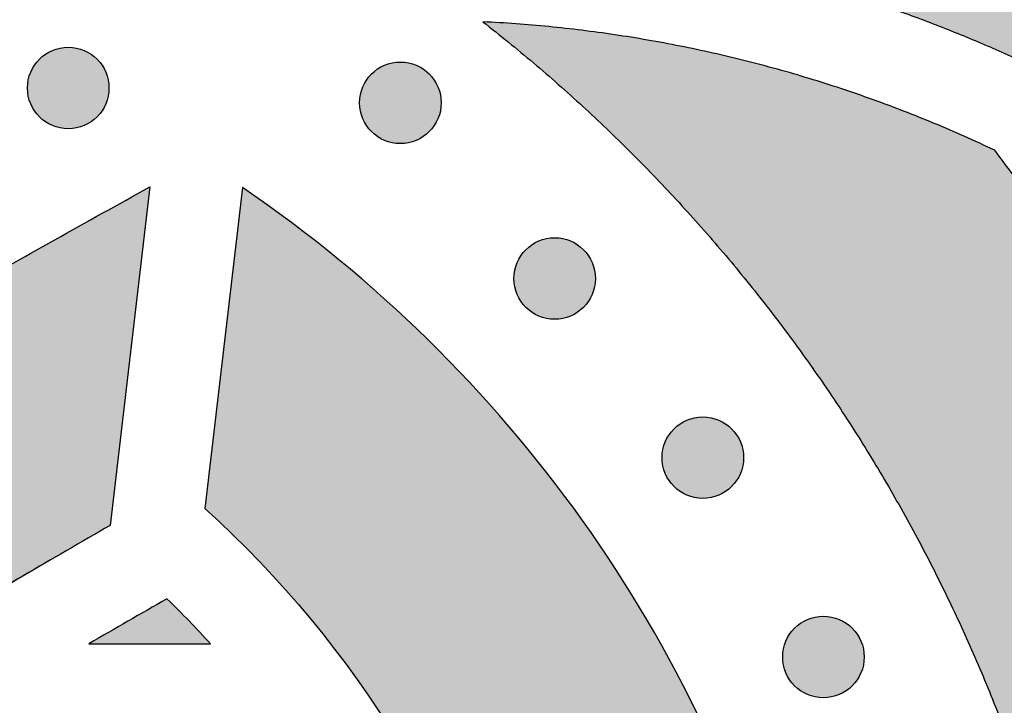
# Model space of a CAD drawing. Header units: millimetres. Extents: x -3873 to -97, y 912 to 4165.
# Tile 231 of 256: x -3593 to -3550, y 1907 to 1936. Entities that reach past the tile are written whole.
import ezdxf

# ---------------------------------------------------------------- set-up
doc = ezdxf.new("R2010")
doc.units = ezdxf.units.MM
doc.layers.add('pattern', color=7, linetype='Continuous', true_color=0x000000)

msp = doc.modelspace()

# ---------------------------------------------------------------- hatches: boundary and pattern name
at = {"layer": 'pattern'}
for points in [[(-3500.921, 1967.303), (-3501.622, 1966.45), (-3502.301, 1965.576), (-3502.958, 1964.682), (-3503.592, 1963.768), (-3504.202, 1962.837), (-3504.787, 1961.888), (-3505.347, 1960.922), (-3505.88, 1959.942), (-3506.387, 1958.947), (-3506.867, 1957.939), (-3507.319, 1956.919), (-3507.743, 1955.889), (-3508.138, 1954.848), (-3508.504, 1953.8), (-3508.842, 1952.743), (-3509.15, 1951.681), (-3519.481, 1947.775), (-3529.73, 1943.652), (-3539.891, 1939.314), (-3549.955, 1934.765), (-3550.982, 1935.222), (-3552.019, 1935.66), (-3553.064, 1936.081), (-3554.117, 1936.482), (-3555.178, 1936.865), (-3556.247, 1937.229), (-3557.322, 1937.574), (-3558.403, 1937.899), (-3559.49, 1938.205), (-3560.582, 1938.492), (-3561.678, 1938.758), (-3562.779, 1939.005), (-3563.883, 1939.231), (-3564.991, 1939.438), (-3566.1, 1939.625), (-3567.212, 1939.791), (-3550.998, 1947.493), (-3534.526, 1954.654), (-3517.824, 1961.261)], [(-3589.784, 1817.143), (-3575.919, 1811.395), (-3574.349, 1812.441), (-3572.796, 1813.516), (-3571.261, 1814.621), (-3569.745, 1815.754), (-3568.249, 1816.915), (-3566.774, 1818.104), (-3565.321, 1819.32), (-3563.889, 1820.563), (-3562.481, 1821.832), (-3561.096, 1823.126), (-3559.735, 1824.444), (-3558.399, 1825.787), (-3557.089, 1827.152), (-3555.805, 1828.541), (-3554.548, 1829.951), (-3553.318, 1831.381), (-3551.879, 1833.135), (-3550.485, 1834.932), (-3549.137, 1836.771), (-3547.838, 1838.651), (-3546.59, 1840.568), (-3545.394, 1842.521), (-3544.251, 1844.508), (-3543.163, 1846.526), (-3542.132, 1848.574), (-3541.158, 1850.649), (-3540.243, 1852.749), (-3539.386, 1854.87), (-3538.59, 1857.011), (-3537.855, 1859.169), (-3537.181, 1861.342), (-3536.568, 1863.526), (-3535.983, 1865.882), (-3535.473, 1868.264), (-3535.04, 1870.67), (-3534.685, 1873.095), (-3534.41, 1875.536), (-3534.216, 1877.989), (-3534.102, 1880.449), (-3534.07, 1882.913), (-3534.12, 1885.377), (-3534.251, 1887.837), (-3534.463, 1890.288), (-3534.756, 1892.727), (-3535.128, 1895.15), (-3535.578, 1897.552), (-3536.105, 1899.931), (-3536.707, 1902.282), (-3537.254, 1904.193), (-3537.848, 1906.093), (-3538.488, 1907.982), (-3539.175, 1909.857), (-3539.908, 1911.718), (-3540.686, 1913.562), (-3541.509, 1915.388), (-3542.376, 1917.194), (-3543.286, 1918.979), (-3544.239, 1920.74), (-3545.233, 1922.477), (-3546.268, 1924.188), (-3547.343, 1925.872), (-3548.456, 1927.527), (-3549.607, 1929.151), (-3550.794, 1930.745), (-3552.1, 1931.344), (-3553.423, 1931.912), (-3554.762, 1932.449), (-3556.115, 1932.954), (-3557.483, 1933.425), (-3558.863, 1933.863), (-3560.254, 1934.267), (-3561.655, 1934.637), (-3563.064, 1934.972), (-3564.482, 1935.272), (-3565.905, 1935.537), (-3567.333, 1935.767), (-3568.764, 1935.961), (-3570.198, 1936.12), (-3571.632, 1936.243), (-3573.067, 1936.331), (-3571.972, 1935.46), (-3570.891, 1934.564), (-3569.826, 1933.644), (-3568.776, 1932.701), (-3567.743, 1931.734), (-3566.727, 1930.745), (-3565.729, 1929.734), (-3564.75, 1928.702), (-3563.79, 1927.648), (-3562.85, 1926.573), (-3561.93, 1925.479), (-3561.032, 1924.365), (-3560.156, 1923.232), (-3559.303, 1922.081), (-3558.473, 1920.913), (-3557.666, 1919.727), (-3556.883, 1918.526), (-3556.125, 1917.309), (-3555.392, 1916.078), (-3554.685, 1914.833), (-3554.003, 1913.575), (-3553.347, 1912.305), (-3552.718, 1911.024), (-3552.116, 1909.732), (-3551.54, 1908.43), (-3550.992, 1907.119), (-3550.471, 1905.801), (-3549.978, 1904.475), (-3549.512, 1903.143), (-3549.074, 1901.805), (-3548.664, 1900.463), (-3548.282, 1899.116), (-3547.777, 1897.144), (-3547.335, 1895.149), (-3546.957, 1893.134), (-3546.645, 1891.102), (-3546.4, 1889.056), (-3546.222, 1887), (-3546.112, 1884.937), (-3546.07, 1882.87), (-3546.097, 1880.803), (-3546.192, 1878.74), (-3546.355, 1876.682), (-3546.586, 1874.635), (-3546.883, 1872.601), (-3547.247, 1870.583), (-3547.674, 1868.585), (-3548.165, 1866.609), (-3548.689, 1864.741), (-3549.266, 1862.883), (-3549.895, 1861.038), (-3550.575, 1859.207), (-3551.308, 1857.393), (-3552.09, 1855.597), (-3552.923, 1853.823), (-3553.805, 1852.072), (-3554.735, 1850.346), (-3555.713, 1848.646), (-3556.736, 1846.976), (-3557.803, 1845.337), (-3558.914, 1843.73), (-3560.066, 1842.157), (-3561.258, 1840.62), (-3562.489, 1839.121), (-3563.923, 1837.462), (-3565.399, 1835.835), (-3566.917, 1834.241), (-3568.474, 1832.681), (-3570.07, 1831.158), (-3571.704, 1829.672), (-3573.374, 1828.225), (-3575.079, 1826.818), (-3576.817, 1825.452), (-3578.587, 1824.13), (-3580.387, 1822.85), (-3582.216, 1821.616), (-3584.072, 1820.427), (-3585.953, 1819.285), (-3587.858, 1818.19)], [(-3589.864, 1934.706), (-3589.892, 1934.734), (-3589.921, 1934.761), (-3589.951, 1934.788), (-3589.982, 1934.814), (-3590.014, 1934.84), (-3590.046, 1934.865), (-3590.079, 1934.89), (-3590.113, 1934.914), (-3590.148, 1934.937), (-3590.184, 1934.96), (-3590.221, 1934.982), (-3590.258, 1935.003), (-3590.296, 1935.024), (-3590.335, 1935.043), (-3590.374, 1935.062), (-3590.414, 1935.08), (-3590.455, 1935.097), (-3590.496, 1935.113), (-3590.538, 1935.128), (-3590.581, 1935.142), (-3590.624, 1935.155), (-3590.667, 1935.168), (-3590.711, 1935.178), (-3590.755, 1935.188), (-3590.8, 1935.197), (-3590.845, 1935.205), (-3590.89, 1935.211), (-3590.936, 1935.217), (-3590.981, 1935.221), (-3591.027, 1935.224), (-3591.073, 1935.225), (-3591.119, 1935.226), (-3591.165, 1935.225), (-3591.211, 1935.224), (-3591.256, 1935.221), (-3591.302, 1935.217), (-3591.348, 1935.211), (-3591.393, 1935.205), (-3591.438, 1935.197), (-3591.482, 1935.188), (-3591.527, 1935.178), (-3591.571, 1935.168), (-3591.614, 1935.155), (-3591.657, 1935.142), (-3591.699, 1935.128), (-3591.741, 1935.113), (-3591.783, 1935.097), (-3591.824, 1935.08), (-3591.864, 1935.062), (-3591.903, 1935.043), (-3591.942, 1935.024), (-3591.98, 1935.003), (-3592.017, 1934.982), (-3592.054, 1934.96), (-3592.089, 1934.937), (-3592.124, 1934.914), (-3592.158, 1934.89), (-3592.192, 1934.865), (-3592.224, 1934.84), (-3592.256, 1934.814), (-3592.286, 1934.788), (-3592.316, 1934.761), (-3592.345, 1934.734), (-3592.373, 1934.706), (-3592.401, 1934.678), (-3592.428, 1934.649), (-3592.455, 1934.619), (-3592.481, 1934.588), (-3592.507, 1934.557), (-3592.532, 1934.524), (-3592.557, 1934.491), (-3592.581, 1934.457), (-3592.604, 1934.422), (-3592.627, 1934.386), (-3592.649, 1934.35), (-3592.67, 1934.313), (-3592.691, 1934.275), (-3592.71, 1934.236), (-3592.729, 1934.196), (-3592.747, 1934.156), (-3592.764, 1934.116), (-3592.78, 1934.074), (-3592.795, 1934.032), (-3592.81, 1933.99), (-3592.823, 1933.947), (-3592.835, 1933.903), (-3592.846, 1933.86), (-3592.855, 1933.815), (-3592.864, 1933.771), (-3592.872, 1933.726), (-3592.878, 1933.68), (-3592.884, 1933.635), (-3592.888, 1933.589), (-3592.891, 1933.543), (-3592.893, 1933.498), (-3592.893, 1933.452), (-3592.893, 1933.406), (-3592.891, 1933.36), (-3592.888, 1933.314), (-3592.884, 1933.268), (-3592.878, 1933.223), (-3592.872, 1933.178), (-3592.864, 1933.133), (-3592.855, 1933.088), (-3592.846, 1933.044), (-3592.835, 1933), (-3592.823, 1932.956), (-3592.81, 1932.913), (-3592.795, 1932.871), (-3592.78, 1932.829), (-3592.764, 1932.788), (-3592.747, 1932.747), (-3592.729, 1932.707), (-3592.71, 1932.667), (-3592.691, 1932.629), (-3592.67, 1932.591), (-3592.649, 1932.553), (-3592.627, 1932.517), (-3592.604, 1932.481), (-3592.581, 1932.446), (-3592.557, 1932.412), (-3592.532, 1932.379), (-3592.507, 1932.346), (-3592.481, 1932.315), (-3592.455, 1932.284), (-3592.428, 1932.254), (-3592.401, 1932.225), (-3592.373, 1932.197), (-3592.345, 1932.17), (-3592.316, 1932.142), (-3592.286, 1932.116), (-3592.256, 1932.089), (-3592.224, 1932.064), (-3592.192, 1932.038), (-3592.158, 1932.014), (-3592.124, 1931.99), (-3592.089, 1931.966), (-3592.054, 1931.944), (-3592.017, 1931.922), (-3591.98, 1931.9), (-3591.942, 1931.88), (-3591.903, 1931.86), (-3591.864, 1931.841), (-3591.824, 1931.823), (-3591.783, 1931.806), (-3591.741, 1931.79), (-3591.699, 1931.775), (-3591.657, 1931.761), (-3591.614, 1931.748), (-3591.571, 1931.736), (-3591.527, 1931.725), (-3591.482, 1931.715), (-3591.438, 1931.706), (-3591.393, 1931.699), (-3591.348, 1931.692), (-3591.302, 1931.687), (-3591.256, 1931.683), (-3591.211, 1931.68), (-3591.165, 1931.678), (-3591.119, 1931.677), (-3591.073, 1931.678), (-3591.027, 1931.68), (-3590.981, 1931.683), (-3590.936, 1931.687), (-3590.89, 1931.692), (-3590.845, 1931.699), (-3590.8, 1931.706), (-3590.755, 1931.715), (-3590.711, 1931.725), (-3590.667, 1931.736), (-3590.624, 1931.748), (-3590.581, 1931.761), (-3590.538, 1931.775), (-3590.496, 1931.79), (-3590.455, 1931.806), (-3590.414, 1931.823), (-3590.374, 1931.841), (-3590.335, 1931.86), (-3590.296, 1931.88), (-3590.258, 1931.9), (-3590.221, 1931.922), (-3590.184, 1931.944), (-3590.148, 1931.966), (-3590.113, 1931.99), (-3590.079, 1932.014), (-3590.046, 1932.038), (-3590.014, 1932.064), (-3589.982, 1932.089), (-3589.951, 1932.116), (-3589.921, 1932.142), (-3589.892, 1932.17), (-3589.864, 1932.197), (-3589.837, 1932.225), (-3589.809, 1932.254), (-3589.783, 1932.284), (-3589.757, 1932.315), (-3589.731, 1932.346), (-3589.706, 1932.379), (-3589.681, 1932.412), (-3589.657, 1932.446), (-3589.633, 1932.481), (-3589.611, 1932.517), (-3589.589, 1932.553), (-3589.567, 1932.591), (-3589.547, 1932.629), (-3589.527, 1932.667), (-3589.508, 1932.707), (-3589.49, 1932.747), (-3589.473, 1932.788), (-3589.457, 1932.829), (-3589.442, 1932.871), (-3589.428, 1932.913), (-3589.415, 1932.956), (-3589.403, 1933), (-3589.392, 1933.044), (-3589.382, 1933.088), (-3589.373, 1933.133), (-3589.366, 1933.178), (-3589.359, 1933.223), (-3589.354, 1933.268), (-3589.35, 1933.314), (-3589.347, 1933.36), (-3589.345, 1933.406), (-3589.344, 1933.452), (-3589.345, 1933.498), (-3589.347, 1933.543), (-3589.35, 1933.589), (-3589.354, 1933.635), (-3589.359, 1933.68), (-3589.366, 1933.726), (-3589.373, 1933.771), (-3589.382, 1933.815), (-3589.392, 1933.86), (-3589.403, 1933.903), (-3589.415, 1933.947), (-3589.428, 1933.99), (-3589.442, 1934.032), (-3589.457, 1934.074), (-3589.473, 1934.116), (-3589.49, 1934.156), (-3589.508, 1934.196), (-3589.527, 1934.236), (-3589.547, 1934.275), (-3589.567, 1934.313), (-3589.589, 1934.35), (-3589.611, 1934.386), (-3589.633, 1934.422), (-3589.657, 1934.457), (-3589.681, 1934.491), (-3589.706, 1934.524), (-3589.731, 1934.557), (-3589.757, 1934.588), (-3589.783, 1934.619), (-3589.809, 1934.649), (-3589.837, 1934.678)], [(-3575.406, 1934.062), (-3575.434, 1934.089), (-3575.463, 1934.116), (-3575.493, 1934.143), (-3575.523, 1934.169), (-3575.555, 1934.195), (-3575.588, 1934.22), (-3575.621, 1934.245), (-3575.655, 1934.269), (-3575.69, 1934.293), (-3575.726, 1934.315), (-3575.762, 1934.337), (-3575.799, 1934.359), (-3575.837, 1934.379), (-3575.876, 1934.399), (-3575.915, 1934.418), (-3575.956, 1934.436), (-3575.996, 1934.453), (-3576.038, 1934.469), (-3576.08, 1934.484), (-3576.122, 1934.498), (-3576.165, 1934.511), (-3576.209, 1934.523), (-3576.252, 1934.534), (-3576.297, 1934.544), (-3576.341, 1934.553), (-3576.386, 1934.56), (-3576.432, 1934.567), (-3576.477, 1934.572), (-3576.523, 1934.576), (-3576.568, 1934.579), (-3576.614, 1934.581), (-3576.66, 1934.581), (-3576.706, 1934.581), (-3576.752, 1934.579), (-3576.798, 1934.576), (-3576.844, 1934.572), (-3576.889, 1934.567), (-3576.934, 1934.56), (-3576.979, 1934.553), (-3577.024, 1934.544), (-3577.068, 1934.534), (-3577.112, 1934.523), (-3577.156, 1934.511), (-3577.198, 1934.498), (-3577.241, 1934.484), (-3577.283, 1934.469), (-3577.324, 1934.453), (-3577.365, 1934.436), (-3577.405, 1934.418), (-3577.445, 1934.399), (-3577.483, 1934.379), (-3577.521, 1934.359), (-3577.559, 1934.337), (-3577.595, 1934.315), (-3577.631, 1934.293), (-3577.666, 1934.269), (-3577.7, 1934.245), (-3577.733, 1934.22), (-3577.765, 1934.195), (-3577.797, 1934.169), (-3577.828, 1934.143), (-3577.858, 1934.116), (-3577.887, 1934.089), (-3577.915, 1934.062), (-3577.942, 1934.034), (-3577.97, 1934.005), (-3577.996, 1933.975), (-3578.023, 1933.944), (-3578.048, 1933.912), (-3578.074, 1933.88), (-3578.098, 1933.847), (-3578.122, 1933.813), (-3578.146, 1933.778), (-3578.168, 1933.742), (-3578.19, 1933.705), (-3578.212, 1933.668), (-3578.232, 1933.63), (-3578.252, 1933.591), (-3578.271, 1933.552), (-3578.289, 1933.512), (-3578.306, 1933.471), (-3578.322, 1933.43), (-3578.337, 1933.388), (-3578.351, 1933.345), (-3578.364, 1933.302), (-3578.376, 1933.259), (-3578.387, 1933.215), (-3578.397, 1933.171), (-3578.406, 1933.126), (-3578.413, 1933.081), (-3578.42, 1933.036), (-3578.425, 1932.99), (-3578.429, 1932.945), (-3578.432, 1932.899), (-3578.434, 1932.853), (-3578.435, 1932.807), (-3578.434, 1932.761), (-3578.432, 1932.715), (-3578.429, 1932.67), (-3578.425, 1932.624), (-3578.42, 1932.578), (-3578.413, 1932.533), (-3578.406, 1932.488), (-3578.397, 1932.444), (-3578.387, 1932.399), (-3578.376, 1932.355), (-3578.364, 1932.312), (-3578.351, 1932.269), (-3578.337, 1932.226), (-3578.322, 1932.185), (-3578.306, 1932.143), (-3578.289, 1932.102), (-3578.271, 1932.062), (-3578.252, 1932.023), (-3578.232, 1931.984), (-3578.212, 1931.946), (-3578.19, 1931.909), (-3578.168, 1931.872), (-3578.146, 1931.837), (-3578.122, 1931.802), (-3578.098, 1931.768), (-3578.074, 1931.734), (-3578.048, 1931.702), (-3578.023, 1931.67), (-3577.996, 1931.64), (-3577.97, 1931.61), (-3577.942, 1931.581), (-3577.915, 1931.553), (-3577.887, 1931.525), (-3577.858, 1931.498), (-3577.828, 1931.471), (-3577.797, 1931.445), (-3577.765, 1931.419), (-3577.733, 1931.394), (-3577.7, 1931.369), (-3577.666, 1931.345), (-3577.631, 1931.322), (-3577.595, 1931.299), (-3577.559, 1931.277), (-3577.521, 1931.256), (-3577.483, 1931.235), (-3577.445, 1931.216), (-3577.405, 1931.197), (-3577.365, 1931.179), (-3577.324, 1931.162), (-3577.283, 1931.146), (-3577.241, 1931.131), (-3577.198, 1931.116), (-3577.156, 1931.103), (-3577.112, 1931.091), (-3577.068, 1931.08), (-3577.024, 1931.071), (-3576.979, 1931.062), (-3576.934, 1931.054), (-3576.889, 1931.048), (-3576.844, 1931.042), (-3576.798, 1931.038), (-3576.752, 1931.035), (-3576.706, 1931.033), (-3576.66, 1931.033), (-3576.614, 1931.033), (-3576.568, 1931.035), (-3576.523, 1931.038), (-3576.477, 1931.042), (-3576.432, 1931.048), (-3576.386, 1931.054), (-3576.341, 1931.062), (-3576.297, 1931.071), (-3576.252, 1931.08), (-3576.209, 1931.091), (-3576.165, 1931.103), (-3576.122, 1931.116), (-3576.08, 1931.131), (-3576.038, 1931.146), (-3575.996, 1931.162), (-3575.956, 1931.179), (-3575.915, 1931.197), (-3575.876, 1931.216), (-3575.837, 1931.235), (-3575.799, 1931.256), (-3575.762, 1931.277), (-3575.726, 1931.299), (-3575.69, 1931.322), (-3575.655, 1931.345), (-3575.621, 1931.369), (-3575.588, 1931.394), (-3575.555, 1931.419), (-3575.523, 1931.445), (-3575.493, 1931.471), (-3575.463, 1931.498), (-3575.434, 1931.525), (-3575.406, 1931.553), (-3575.378, 1931.581), (-3575.351, 1931.61), (-3575.324, 1931.64), (-3575.298, 1931.67), (-3575.272, 1931.702), (-3575.247, 1931.734), (-3575.222, 1931.768), (-3575.198, 1931.802), (-3575.175, 1931.837), (-3575.152, 1931.872), (-3575.13, 1931.909), (-3575.109, 1931.946), (-3575.088, 1931.984), (-3575.069, 1932.023), (-3575.05, 1932.062), (-3575.032, 1932.102), (-3575.015, 1932.143), (-3574.999, 1932.185), (-3574.984, 1932.226), (-3574.97, 1932.269), (-3574.956, 1932.312), (-3574.944, 1932.355), (-3574.933, 1932.399), (-3574.924, 1932.444), (-3574.915, 1932.488), (-3574.907, 1932.533), (-3574.901, 1932.578), (-3574.895, 1932.624), (-3574.891, 1932.67), (-3574.888, 1932.715), (-3574.887, 1932.761), (-3574.886, 1932.807), (-3574.887, 1932.853), (-3574.888, 1932.899), (-3574.891, 1932.945), (-3574.895, 1932.99), (-3574.901, 1933.036), (-3574.907, 1933.081), (-3574.915, 1933.126), (-3574.924, 1933.171), (-3574.933, 1933.215), (-3574.944, 1933.259), (-3574.956, 1933.302), (-3574.97, 1933.345), (-3574.984, 1933.388), (-3574.999, 1933.43), (-3575.015, 1933.471), (-3575.032, 1933.512), (-3575.05, 1933.552), (-3575.069, 1933.591), (-3575.088, 1933.63), (-3575.109, 1933.668), (-3575.13, 1933.705), (-3575.152, 1933.742), (-3575.175, 1933.778), (-3575.198, 1933.813), (-3575.222, 1933.847), (-3575.247, 1933.88), (-3575.272, 1933.912), (-3575.298, 1933.944), (-3575.324, 1933.975), (-3575.351, 1934.005), (-3575.378, 1934.034)], [(-3708.605, 1838.276), (-3701.858, 1844.905), (-3694.986, 1851.423), (-3687.994, 1857.824), (-3680.883, 1864.106), (-3673.657, 1870.266), (-3666.32, 1876.3), (-3658.874, 1882.206), (-3651.322, 1887.981), (-3643.67, 1893.622), (-3635.919, 1899.126), (-3628.074, 1904.491), (-3620.138, 1909.715), (-3612.116, 1914.795), (-3604.011, 1919.73), (-3595.827, 1924.516), (-3587.569, 1929.154), (-3589.297, 1914.427), (-3604.309, 1905.514), (-3619.039, 1896.093), (-3633.46, 1886.178), (-3647.549, 1875.786), (-3661.281, 1864.931), (-3674.634, 1853.634), (-3687.587, 1841.913), (-3700.12, 1829.791), (-3712.242, 1817.258), (-3723.963, 1804.305), (-3735.26, 1790.952), (-3746.115, 1777.22), (-3756.507, 1763.131), (-3766.422, 1748.71), (-3775.843, 1733.98), (-3784.756, 1718.968), (-3799.483, 1717.24), (-3794.845, 1725.499), (-3790.059, 1733.682), (-3785.124, 1741.787), (-3780.044, 1749.809), (-3774.82, 1757.745), (-3769.455, 1765.59), (-3763.951, 1773.341), (-3758.31, 1780.993), (-3752.535, 1788.545), (-3746.629, 1795.991), (-3740.595, 1803.328), (-3734.435, 1810.554), (-3728.153, 1817.665), (-3721.751, 1824.657), (-3715.234, 1831.529)], [(-3583.532, 1929.121), (-3585.169, 1915.169), (-3584.566, 1914.612), (-3583.971, 1914.043), (-3583.384, 1913.462), (-3582.807, 1912.869), (-3582.239, 1912.266), (-3581.681, 1911.651), (-3581.133, 1911.025), (-3580.595, 1910.39), (-3580.069, 1909.743), (-3579.553, 1909.087), (-3579.048, 1908.421), (-3578.555, 1907.746), (-3578.074, 1907.062), (-3577.605, 1906.369), (-3577.148, 1905.667), (-3576.703, 1904.957), (-3576.272, 1904.24), (-3575.853, 1903.514), (-3575.447, 1902.782), (-3575.055, 1902.043), (-3574.676, 1901.298), (-3574.311, 1900.547), (-3573.959, 1899.789), (-3573.622, 1899.027), (-3573.298, 1898.26), (-3572.989, 1897.488), (-3572.693, 1896.712), (-3572.412, 1895.933), (-3572.146, 1895.15), (-3571.893, 1894.364), (-3571.655, 1893.575), (-3571.431, 1892.785), (-3571.12, 1891.571), (-3570.848, 1890.342), (-3570.616, 1889.102), (-3570.424, 1887.851), (-3570.273, 1886.592), (-3570.163, 1885.326), (-3570.096, 1884.057), (-3570.07, 1882.784), (-3570.087, 1881.512), (-3570.145, 1880.242), (-3570.246, 1878.976), (-3570.388, 1877.715), (-3570.571, 1876.463), (-3570.794, 1875.221), (-3571.057, 1873.991), (-3571.36, 1872.775), (-3571.706, 1871.54), (-3572.087, 1870.311), (-3572.503, 1869.091), (-3572.953, 1867.88), (-3573.437, 1866.681), (-3573.955, 1865.494), (-3574.506, 1864.321), (-3575.089, 1863.163), (-3575.704, 1862.021), (-3576.35, 1860.898), (-3577.026, 1859.793), (-3577.732, 1858.709), (-3578.467, 1857.647), (-3579.229, 1856.607), (-3580.017, 1855.591), (-3580.831, 1854.599), (-3582.068, 1853.174), (-3583.347, 1851.78), (-3584.669, 1850.419), (-3586.03, 1849.093), (-3587.43, 1847.804), (-3588.868, 1846.553), (-3590.341, 1845.342), (-3591.849, 1844.173), (-3593.388, 1843.046), (-3594.958, 1841.963), (-3596.557, 1840.926), (-3598.182, 1839.936), (-3599.832, 1838.992), (-3601.504, 1838.097), (-3603.197, 1837.251), (-3604.908, 1836.455), (-3620.026, 1829.68), (-3604.781, 1823.36), (-3599.996, 1825.506), (-3597.982, 1826.444), (-3595.99, 1827.439), (-3594.022, 1828.492), (-3592.081, 1829.603), (-3590.168, 1830.769), (-3588.287, 1831.989), (-3586.439, 1833.263), (-3584.627, 1834.589), (-3582.853, 1835.966), (-3581.119, 1837.391), (-3579.427, 1838.863), (-3577.779, 1840.38), (-3576.177, 1841.941), (-3574.622, 1843.542), (-3573.116, 1845.183), (-3571.66, 1846.86), (-3570.638, 1848.105), (-3569.647, 1849.382), (-3568.69, 1850.688), (-3567.768, 1852.023), (-3566.881, 1853.385), (-3566.031, 1854.772), (-3565.22, 1856.183), (-3564.447, 1857.617), (-3563.715, 1859.072), (-3563.023, 1860.546), (-3562.372, 1862.037), (-3561.764, 1863.544), (-3561.199, 1865.064), (-3560.677, 1866.597), (-3560.198, 1868.14), (-3559.762, 1869.692), (-3559.366, 1871.288), (-3559.02, 1872.902), (-3558.727, 1874.532), (-3558.487, 1876.175), (-3558.301, 1877.829), (-3558.169, 1879.491), (-3558.092, 1881.158), (-3558.07, 1882.827), (-3558.104, 1884.497), (-3558.193, 1886.163), (-3558.336, 1887.824), (-3558.534, 1889.477), (-3558.786, 1891.118), (-3559.091, 1892.746), (-3559.448, 1894.357), (-3559.856, 1895.951), (-3560.206, 1897.178), (-3560.584, 1898.401), (-3560.99, 1899.62), (-3561.423, 1900.834), (-3561.885, 1902.042), (-3562.374, 1903.242), (-3562.891, 1904.434), (-3563.435, 1905.618), (-3564.006, 1906.791), (-3564.604, 1907.953), (-3565.229, 1909.103), (-3565.88, 1910.241), (-3566.556, 1911.365), (-3567.259, 1912.474), (-3567.986, 1913.569), (-3568.737, 1914.646), (-3569.512, 1915.707), (-3570.311, 1916.75), (-3571.132, 1917.775), (-3571.975, 1918.78), (-3572.839, 1919.766), (-3573.724, 1920.73), (-3574.629, 1921.674), (-3575.553, 1922.595), (-3576.495, 1923.494), (-3577.455, 1924.37), (-3578.431, 1925.223), (-3579.423, 1926.052), (-3580.43, 1926.856), (-3581.451, 1927.636), (-3582.486, 1928.391)], [(-3568.691, 1926.42), (-3568.719, 1926.448), (-3568.748, 1926.475), (-3568.778, 1926.502), (-3568.809, 1926.528), (-3568.841, 1926.554), (-3568.873, 1926.579), (-3568.906, 1926.604), (-3568.94, 1926.628), (-3568.975, 1926.651), (-3569.011, 1926.674), (-3569.048, 1926.696), (-3569.085, 1926.717), (-3569.123, 1926.738), (-3569.162, 1926.757), (-3569.201, 1926.776), (-3569.241, 1926.794), (-3569.282, 1926.811), (-3569.323, 1926.827), (-3569.365, 1926.842), (-3569.408, 1926.856), (-3569.451, 1926.869), (-3569.494, 1926.882), (-3569.538, 1926.892), (-3569.582, 1926.902), (-3569.627, 1926.911), (-3569.672, 1926.919), (-3569.717, 1926.925), (-3569.763, 1926.931), (-3569.808, 1926.935), (-3569.854, 1926.938), (-3569.9, 1926.939), (-3569.946, 1926.94), (-3569.992, 1926.939), (-3570.038, 1926.938), (-3570.083, 1926.935), (-3570.129, 1926.931), (-3570.174, 1926.925), (-3570.22, 1926.919), (-3570.265, 1926.911), (-3570.309, 1926.902), (-3570.354, 1926.892), (-3570.398, 1926.882), (-3570.441, 1926.869), (-3570.484, 1926.856), (-3570.526, 1926.842), (-3570.568, 1926.827), (-3570.61, 1926.811), (-3570.65, 1926.794), (-3570.691, 1926.776), (-3570.73, 1926.757), (-3570.769, 1926.738), (-3570.807, 1926.717), (-3570.844, 1926.696), (-3570.881, 1926.674), (-3570.916, 1926.651), (-3570.951, 1926.628), (-3570.985, 1926.604), (-3571.019, 1926.579), (-3571.051, 1926.554), (-3571.083, 1926.528), (-3571.113, 1926.502), (-3571.143, 1926.475), (-3571.172, 1926.448), (-3571.2, 1926.42), (-3571.228, 1926.392), (-3571.255, 1926.363), (-3571.282, 1926.333), (-3571.308, 1926.303), (-3571.334, 1926.271), (-3571.359, 1926.238), (-3571.384, 1926.205), (-3571.408, 1926.171), (-3571.431, 1926.136), (-3571.454, 1926.1), (-3571.476, 1926.064), (-3571.497, 1926.027), (-3571.518, 1925.989), (-3571.537, 1925.95), (-3571.556, 1925.911), (-3571.574, 1925.87), (-3571.591, 1925.83), (-3571.607, 1925.788), (-3571.622, 1925.746), (-3571.636, 1925.704), (-3571.65, 1925.661), (-3571.662, 1925.617), (-3571.673, 1925.574), (-3571.682, 1925.529), (-3571.691, 1925.485), (-3571.699, 1925.44), (-3571.705, 1925.394), (-3571.711, 1925.349), (-3571.715, 1925.303), (-3571.718, 1925.258), (-3571.719, 1925.212), (-3571.72, 1925.166), (-3571.719, 1925.12), (-3571.718, 1925.074), (-3571.715, 1925.028), (-3571.711, 1924.982), (-3571.705, 1924.937), (-3571.699, 1924.892), (-3571.691, 1924.847), (-3571.682, 1924.802), (-3571.673, 1924.758), (-3571.662, 1924.714), (-3571.65, 1924.67), (-3571.636, 1924.627), (-3571.622, 1924.585), (-3571.607, 1924.543), (-3571.591, 1924.502), (-3571.574, 1924.461), (-3571.556, 1924.421), (-3571.537, 1924.381), (-3571.518, 1924.343), (-3571.497, 1924.305), (-3571.476, 1924.267), (-3571.454, 1924.231), (-3571.431, 1924.195), (-3571.408, 1924.16), (-3571.384, 1924.126), (-3571.359, 1924.093), (-3571.334, 1924.06), (-3571.308, 1924.029), (-3571.282, 1923.998), (-3571.255, 1923.968), (-3571.228, 1923.939), (-3571.2, 1923.911), (-3571.172, 1923.884), (-3571.143, 1923.856), (-3571.113, 1923.83), (-3571.083, 1923.803), (-3571.051, 1923.778), (-3571.019, 1923.752), (-3570.985, 1923.728), (-3570.951, 1923.704), (-3570.916, 1923.68), (-3570.881, 1923.658), (-3570.844, 1923.636), (-3570.807, 1923.614), (-3570.769, 1923.594), (-3570.73, 1923.574), (-3570.691, 1923.555), (-3570.65, 1923.537), (-3570.61, 1923.52), (-3570.568, 1923.504), (-3570.526, 1923.489), (-3570.484, 1923.475), (-3570.441, 1923.462), (-3570.398, 1923.45), (-3570.354, 1923.439), (-3570.309, 1923.429), (-3570.265, 1923.42), (-3570.22, 1923.413), (-3570.174, 1923.406), (-3570.129, 1923.401), (-3570.083, 1923.397), (-3570.038, 1923.394), (-3569.992, 1923.392), (-3569.946, 1923.391), (-3569.9, 1923.392), (-3569.854, 1923.394), (-3569.808, 1923.397), (-3569.763, 1923.401), (-3569.717, 1923.406), (-3569.672, 1923.413), (-3569.627, 1923.42), (-3569.582, 1923.429), (-3569.538, 1923.439), (-3569.494, 1923.45), (-3569.451, 1923.462), (-3569.408, 1923.475), (-3569.365, 1923.489), (-3569.323, 1923.504), (-3569.282, 1923.52), (-3569.241, 1923.537), (-3569.201, 1923.555), (-3569.162, 1923.574), (-3569.123, 1923.594), (-3569.085, 1923.614), (-3569.048, 1923.636), (-3569.011, 1923.658), (-3568.975, 1923.68), (-3568.94, 1923.704), (-3568.906, 1923.728), (-3568.873, 1923.752), (-3568.841, 1923.778), (-3568.809, 1923.803), (-3568.778, 1923.83), (-3568.748, 1923.856), (-3568.719, 1923.884), (-3568.691, 1923.911), (-3568.664, 1923.939), (-3568.636, 1923.968), (-3568.61, 1923.998), (-3568.583, 1924.029), (-3568.558, 1924.06), (-3568.533, 1924.093), (-3568.508, 1924.126), (-3568.484, 1924.16), (-3568.46, 1924.195), (-3568.438, 1924.231), (-3568.416, 1924.267), (-3568.394, 1924.305), (-3568.374, 1924.343), (-3568.354, 1924.381), (-3568.335, 1924.421), (-3568.317, 1924.461), (-3568.3, 1924.502), (-3568.284, 1924.543), (-3568.269, 1924.585), (-3568.255, 1924.627), (-3568.242, 1924.67), (-3568.23, 1924.714), (-3568.219, 1924.758), (-3568.209, 1924.802), (-3568.2, 1924.847), (-3568.193, 1924.892), (-3568.186, 1924.937), (-3568.181, 1924.982), (-3568.177, 1925.028), (-3568.174, 1925.074), (-3568.172, 1925.12), (-3568.171, 1925.166), (-3568.172, 1925.212), (-3568.174, 1925.258), (-3568.177, 1925.303), (-3568.181, 1925.349), (-3568.186, 1925.394), (-3568.193, 1925.44), (-3568.2, 1925.485), (-3568.209, 1925.529), (-3568.219, 1925.574), (-3568.23, 1925.617), (-3568.242, 1925.661), (-3568.255, 1925.704), (-3568.269, 1925.746), (-3568.284, 1925.788), (-3568.3, 1925.83), (-3568.317, 1925.87), (-3568.335, 1925.911), (-3568.354, 1925.95), (-3568.374, 1925.989), (-3568.394, 1926.027), (-3568.416, 1926.064), (-3568.438, 1926.1), (-3568.46, 1926.136), (-3568.484, 1926.171), (-3568.508, 1926.205), (-3568.533, 1926.238), (-3568.558, 1926.271), (-3568.583, 1926.303), (-3568.61, 1926.333), (-3568.636, 1926.363), (-3568.664, 1926.392)], [(-3562.243, 1918.628), (-3562.271, 1918.656), (-3562.3, 1918.683), (-3562.33, 1918.709), (-3562.361, 1918.736), (-3562.392, 1918.761), (-3562.425, 1918.787), (-3562.458, 1918.811), (-3562.492, 1918.835), (-3562.527, 1918.859), (-3562.563, 1918.882), (-3562.599, 1918.904), (-3562.636, 1918.925), (-3562.675, 1918.945), (-3562.713, 1918.965), (-3562.753, 1918.984), (-3562.793, 1919.002), (-3562.833, 1919.019), (-3562.875, 1919.035), (-3562.917, 1919.05), (-3562.959, 1919.064), (-3563.002, 1919.077), (-3563.046, 1919.089), (-3563.09, 1919.1), (-3563.134, 1919.11), (-3563.179, 1919.119), (-3563.224, 1919.126), (-3563.269, 1919.133), (-3563.314, 1919.138), (-3563.36, 1919.142), (-3563.406, 1919.145), (-3563.452, 1919.147), (-3563.497, 1919.148), (-3563.543, 1919.147), (-3563.589, 1919.145), (-3563.635, 1919.142), (-3563.681, 1919.138), (-3563.726, 1919.133), (-3563.771, 1919.126), (-3563.816, 1919.119), (-3563.861, 1919.11), (-3563.905, 1919.1), (-3563.949, 1919.089), (-3563.993, 1919.077), (-3564.036, 1919.064), (-3564.078, 1919.05), (-3564.12, 1919.035), (-3564.161, 1919.019), (-3564.202, 1919.002), (-3564.242, 1918.984), (-3564.282, 1918.965), (-3564.32, 1918.945), (-3564.358, 1918.925), (-3564.396, 1918.904), (-3564.432, 1918.882), (-3564.468, 1918.859), (-3564.503, 1918.835), (-3564.537, 1918.811), (-3564.57, 1918.787), (-3564.603, 1918.761), (-3564.634, 1918.736), (-3564.665, 1918.709), (-3564.695, 1918.683), (-3564.724, 1918.656), (-3564.752, 1918.628), (-3564.78, 1918.6), (-3564.807, 1918.571), (-3564.833, 1918.541), (-3564.86, 1918.51), (-3564.885, 1918.479), (-3564.911, 1918.446), (-3564.935, 1918.413), (-3564.959, 1918.379), (-3564.983, 1918.344), (-3565.006, 1918.308), (-3565.028, 1918.272), (-3565.049, 1918.234), (-3565.069, 1918.196), (-3565.089, 1918.158), (-3565.108, 1918.118), (-3565.126, 1918.078), (-3565.143, 1918.037), (-3565.159, 1917.996), (-3565.174, 1917.954), (-3565.188, 1917.912), (-3565.201, 1917.869), (-3565.213, 1917.825), (-3565.224, 1917.781), (-3565.234, 1917.737), (-3565.243, 1917.692), (-3565.25, 1917.647), (-3565.257, 1917.602), (-3565.262, 1917.557), (-3565.266, 1917.511), (-3565.269, 1917.465), (-3565.271, 1917.419), (-3565.272, 1917.373), (-3565.271, 1917.328), (-3565.269, 1917.282), (-3565.266, 1917.236), (-3565.262, 1917.19), (-3565.257, 1917.145), (-3565.25, 1917.099), (-3565.243, 1917.055), (-3565.234, 1917.01), (-3565.224, 1916.966), (-3565.213, 1916.922), (-3565.201, 1916.878), (-3565.188, 1916.835), (-3565.174, 1916.793), (-3565.159, 1916.751), (-3565.143, 1916.709), (-3565.126, 1916.669), (-3565.108, 1916.629), (-3565.089, 1916.589), (-3565.069, 1916.55), (-3565.049, 1916.512), (-3565.028, 1916.475), (-3565.006, 1916.439), (-3564.983, 1916.403), (-3564.959, 1916.368), (-3564.935, 1916.334), (-3564.911, 1916.301), (-3564.885, 1916.268), (-3564.86, 1916.237), (-3564.833, 1916.206), (-3564.807, 1916.176), (-3564.78, 1916.147), (-3564.752, 1916.119), (-3564.724, 1916.091), (-3564.695, 1916.064), (-3564.665, 1916.037), (-3564.634, 1916.011), (-3564.603, 1915.985), (-3564.57, 1915.96), (-3564.537, 1915.936), (-3564.503, 1915.911), (-3564.468, 1915.888), (-3564.432, 1915.865), (-3564.396, 1915.843), (-3564.358, 1915.822), (-3564.32, 1915.802), (-3564.282, 1915.782), (-3564.242, 1915.763), (-3564.202, 1915.745), (-3564.161, 1915.728), (-3564.12, 1915.712), (-3564.078, 1915.697), (-3564.036, 1915.683), (-3563.993, 1915.67), (-3563.949, 1915.658), (-3563.905, 1915.647), (-3563.861, 1915.637), (-3563.816, 1915.628), (-3563.771, 1915.62), (-3563.726, 1915.614), (-3563.681, 1915.609), (-3563.635, 1915.604), (-3563.589, 1915.602), (-3563.543, 1915.6), (-3563.497, 1915.599), (-3563.452, 1915.6), (-3563.406, 1915.602), (-3563.36, 1915.604), (-3563.314, 1915.609), (-3563.269, 1915.614), (-3563.224, 1915.62), (-3563.179, 1915.628), (-3563.134, 1915.637), (-3563.09, 1915.647), (-3563.046, 1915.658), (-3563.002, 1915.67), (-3562.959, 1915.683), (-3562.917, 1915.697), (-3562.875, 1915.712), (-3562.833, 1915.728), (-3562.793, 1915.745), (-3562.753, 1915.763), (-3562.713, 1915.782), (-3562.675, 1915.802), (-3562.636, 1915.822), (-3562.599, 1915.843), (-3562.563, 1915.865), (-3562.527, 1915.888), (-3562.492, 1915.911), (-3562.458, 1915.936), (-3562.425, 1915.96), (-3562.392, 1915.985), (-3562.361, 1916.011), (-3562.33, 1916.037), (-3562.3, 1916.064), (-3562.271, 1916.091), (-3562.243, 1916.119), (-3562.215, 1916.147), (-3562.188, 1916.176), (-3562.161, 1916.206), (-3562.135, 1916.237), (-3562.109, 1916.268), (-3562.084, 1916.301), (-3562.06, 1916.334), (-3562.035, 1916.368), (-3562.012, 1916.403), (-3561.989, 1916.439), (-3561.967, 1916.475), (-3561.946, 1916.512), (-3561.926, 1916.55), (-3561.906, 1916.589), (-3561.887, 1916.629), (-3561.869, 1916.669), (-3561.852, 1916.709), (-3561.836, 1916.751), (-3561.821, 1916.793), (-3561.807, 1916.835), (-3561.794, 1916.878), (-3561.782, 1916.922), (-3561.771, 1916.966), (-3561.761, 1917.01), (-3561.752, 1917.055), (-3561.744, 1917.099), (-3561.738, 1917.145), (-3561.733, 1917.19), (-3561.729, 1917.236), (-3561.726, 1917.282), (-3561.724, 1917.328), (-3561.723, 1917.373), (-3561.724, 1917.419), (-3561.726, 1917.465), (-3561.729, 1917.511), (-3561.733, 1917.557), (-3561.738, 1917.602), (-3561.744, 1917.647), (-3561.752, 1917.692), (-3561.761, 1917.737), (-3561.771, 1917.781), (-3561.782, 1917.825), (-3561.794, 1917.869), (-3561.807, 1917.912), (-3561.821, 1917.954), (-3561.836, 1917.996), (-3561.852, 1918.037), (-3561.869, 1918.078), (-3561.887, 1918.118), (-3561.906, 1918.158), (-3561.926, 1918.196), (-3561.946, 1918.234), (-3561.967, 1918.272), (-3561.989, 1918.308), (-3562.012, 1918.344), (-3562.035, 1918.379), (-3562.06, 1918.413), (-3562.084, 1918.446), (-3562.109, 1918.479), (-3562.135, 1918.51), (-3562.161, 1918.541), (-3562.188, 1918.571), (-3562.215, 1918.6)], [(-3590.223, 1909.279), (-3584.927, 1909.279), (-3585.859, 1910.272), (-3586.821, 1911.235)], [(-3556.993, 1909.96), (-3557.021, 1909.987), (-3557.05, 1910.015), (-3557.08, 1910.041), (-3557.111, 1910.068), (-3557.142, 1910.093), (-3557.175, 1910.119), (-3557.208, 1910.143), (-3557.242, 1910.167), (-3557.277, 1910.191), (-3557.313, 1910.213), (-3557.349, 1910.235), (-3557.386, 1910.257), (-3557.425, 1910.277), (-3557.463, 1910.297), (-3557.503, 1910.316), (-3557.543, 1910.334), (-3557.583, 1910.351), (-3557.625, 1910.367), (-3557.667, 1910.382), (-3557.709, 1910.396), (-3557.752, 1910.409), (-3557.796, 1910.421), (-3557.84, 1910.432), (-3557.884, 1910.442), (-3557.929, 1910.451), (-3557.974, 1910.458), (-3558.019, 1910.465), (-3558.064, 1910.47), (-3558.11, 1910.474), (-3558.156, 1910.477), (-3558.202, 1910.479), (-3558.247, 1910.48), (-3558.293, 1910.479), (-3558.339, 1910.477), (-3558.385, 1910.474), (-3558.431, 1910.47), (-3558.476, 1910.465), (-3558.521, 1910.458), (-3558.566, 1910.451), (-3558.611, 1910.442), (-3558.655, 1910.432), (-3558.699, 1910.421), (-3558.743, 1910.409), (-3558.786, 1910.396), (-3558.828, 1910.382), (-3558.87, 1910.367), (-3558.911, 1910.351), (-3558.952, 1910.334), (-3558.992, 1910.316), (-3559.032, 1910.297), (-3559.07, 1910.277), (-3559.108, 1910.257), (-3559.146, 1910.235), (-3559.182, 1910.213), (-3559.218, 1910.191), (-3559.253, 1910.167), (-3559.287, 1910.143), (-3559.32, 1910.119), (-3559.353, 1910.093), (-3559.384, 1910.068), (-3559.415, 1910.041), (-3559.445, 1910.015), (-3559.474, 1909.987), (-3559.502, 1909.96), (-3559.53, 1909.932), (-3559.557, 1909.903), (-3559.583, 1909.873), (-3559.61, 1909.842), (-3559.636, 1909.81), (-3559.661, 1909.778), (-3559.685, 1909.745), (-3559.709, 1909.711), (-3559.733, 1909.676), (-3559.756, 1909.64), (-3559.778, 1909.604), (-3559.799, 1909.566), (-3559.819, 1909.528), (-3559.839, 1909.49), (-3559.858, 1909.45), (-3559.876, 1909.41), (-3559.893, 1909.369), (-3559.909, 1909.328), (-3559.924, 1909.286), (-3559.938, 1909.243), (-3559.951, 1909.201), (-3559.963, 1909.157), (-3559.974, 1909.113), (-3559.984, 1909.069), (-3559.993, 1909.024), (-3560, 1908.979), (-3560.007, 1908.934), (-3560.012, 1908.889), (-3560.016, 1908.843), (-3560.019, 1908.797), (-3560.021, 1908.751), (-3560.022, 1908.705), (-3560.021, 1908.659), (-3560.019, 1908.613), (-3560.016, 1908.568), (-3560.012, 1908.522), (-3560.007, 1908.477), (-3560, 1908.431), (-3559.993, 1908.386), (-3559.984, 1908.342), (-3559.974, 1908.297), (-3559.963, 1908.254), (-3559.951, 1908.21), (-3559.938, 1908.167), (-3559.924, 1908.125), (-3559.909, 1908.083), (-3559.893, 1908.041), (-3559.876, 1908.001), (-3559.858, 1907.96), (-3559.839, 1907.921), (-3559.819, 1907.882), (-3559.799, 1907.844), (-3559.778, 1907.807), (-3559.756, 1907.771), (-3559.733, 1907.735), (-3559.709, 1907.7), (-3559.685, 1907.666), (-3559.661, 1907.633), (-3559.636, 1907.6), (-3559.61, 1907.568), (-3559.583, 1907.538), (-3559.557, 1907.508), (-3559.53, 1907.479), (-3559.502, 1907.451), (-3559.474, 1907.423), (-3559.445, 1907.396), (-3559.415, 1907.369), (-3559.384, 1907.343), (-3559.353, 1907.317), (-3559.32, 1907.292), (-3559.287, 1907.267), (-3559.253, 1907.243), (-3559.218, 1907.22), (-3559.182, 1907.197), (-3559.146, 1907.175), (-3559.108, 1907.154), (-3559.07, 1907.133), (-3559.032, 1907.114), (-3558.992, 1907.095), (-3558.952, 1907.077), (-3558.911, 1907.06), (-3558.87, 1907.044), (-3558.828, 1907.029), (-3558.786, 1907.015), (-3558.743, 1907.001), (-3558.699, 1906.989), (-3558.655, 1906.978), (-3558.611, 1906.969), (-3558.566, 1906.96), (-3558.521, 1906.952), (-3558.476, 1906.946), (-3558.431, 1906.94), (-3558.385, 1906.936), (-3558.339, 1906.933), (-3558.293, 1906.932), (-3558.247, 1906.931), (-3558.202, 1906.932), (-3558.156, 1906.933), (-3558.11, 1906.936), (-3558.064, 1906.94), (-3558.019, 1906.946), (-3557.974, 1906.952), (-3557.929, 1906.96), (-3557.884, 1906.969), (-3557.84, 1906.978), (-3557.796, 1906.989), (-3557.752, 1907.001), (-3557.709, 1907.015), (-3557.667, 1907.029), (-3557.625, 1907.044), (-3557.583, 1907.06), (-3557.543, 1907.077), (-3557.503, 1907.095), (-3557.463, 1907.114), (-3557.425, 1907.133), (-3557.386, 1907.154), (-3557.349, 1907.175), (-3557.313, 1907.197), (-3557.277, 1907.22), (-3557.242, 1907.243), (-3557.208, 1907.267), (-3557.175, 1907.292), (-3557.142, 1907.317), (-3557.111, 1907.343), (-3557.08, 1907.369), (-3557.05, 1907.396), (-3557.021, 1907.423), (-3556.993, 1907.451), (-3556.965, 1907.479), (-3556.938, 1907.508), (-3556.911, 1907.538), (-3556.885, 1907.568), (-3556.859, 1907.6), (-3556.834, 1907.633), (-3556.81, 1907.666), (-3556.785, 1907.7), (-3556.762, 1907.735), (-3556.739, 1907.771), (-3556.717, 1907.807), (-3556.696, 1907.844), (-3556.676, 1907.882), (-3556.656, 1907.921), (-3556.637, 1907.96), (-3556.619, 1908.001), (-3556.602, 1908.041), (-3556.586, 1908.083), (-3556.571, 1908.125), (-3556.557, 1908.167), (-3556.544, 1908.21), (-3556.532, 1908.254), (-3556.521, 1908.297), (-3556.511, 1908.342), (-3556.502, 1908.386), (-3556.494, 1908.431), (-3556.488, 1908.477), (-3556.483, 1908.522), (-3556.479, 1908.568), (-3556.476, 1908.613), (-3556.474, 1908.659), (-3556.473, 1908.705), (-3556.474, 1908.751), (-3556.476, 1908.797), (-3556.479, 1908.843), (-3556.483, 1908.889), (-3556.488, 1908.934), (-3556.494, 1908.979), (-3556.502, 1909.024), (-3556.511, 1909.069), (-3556.521, 1909.113), (-3556.532, 1909.157), (-3556.544, 1909.201), (-3556.557, 1909.243), (-3556.571, 1909.286), (-3556.586, 1909.328), (-3556.602, 1909.369), (-3556.619, 1909.41), (-3556.637, 1909.45), (-3556.656, 1909.49), (-3556.676, 1909.528), (-3556.696, 1909.566), (-3556.717, 1909.604), (-3556.739, 1909.64), (-3556.762, 1909.676), (-3556.785, 1909.711), (-3556.81, 1909.745), (-3556.834, 1909.778), (-3556.859, 1909.81), (-3556.885, 1909.842), (-3556.911, 1909.873), (-3556.938, 1909.903), (-3556.965, 1909.932)]]:
    msp.add_hatch(color=256, dxfattribs=at).paths.add_polyline_path(points, flags=0)

# ---------------------------------------------------------------- linework, layer by layer
for p, q in [((-3587.569, 1929.154), (-3589.297, 1914.427)), ((-3583.532, 1929.121), (-3585.169, 1915.169)), ((-3590.223, 1909.279), (-3584.927, 1909.279))]:
    msp.add_line(p, q, dxfattribs=at)
for centre in [(-3591.119, 1933.452), (-3576.66, 1932.807), (-3569.946, 1925.166), (-3563.497, 1917.373), (-3558.247, 1908.705)]:
    msp.add_circle(centre, 1.774, dxfattribs=at)
for centre, radius, start, end in [((-3616.721, 1880.397), 58.953, 15.29723, 55.73886), ((-3328.351, 1457.875), 521.864, 119.68833, 120.11915), ((-3616.721, 1880.397), 42.953, 42.2524, 45.8849)]:
    msp.add_arc(centre, radius, start, end, dxfattribs=at)
at = {"layer": 'pattern', "extrusion": (0, 0, -1)}
msp.add_arc((3616.721, 1880.397), 46.953, 132.2197, 164.7028, dxfattribs=at)
at = {"layer": 'pattern'}
for points, weights in [([(-3549.955, 1934.765), (-3558.22, 1938.527), (-3567.212, 1939.791)], [1, 0.989688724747, 1]), ([(-3550.794, 1930.745), (-3561.374, 1935.757), (-3573.067, 1936.331)], [1, 0.980714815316, 1]), ([(-3708.605, 1838.276), (-3654.59, 1892.29), (-3587.569, 1929.154)], [1, 0.990039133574, 1]), ([(-3589.297, 1914.427), (-3650.415, 1879.495), (-3700.12, 1829.791)], [1, 0.991158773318, 1])]:
    msp.add_rational_spline(points, weights, degree=2, dxfattribs=at)
for points, weights, knots in [([(-3573.067, 1936.331), (-3554.496, 1921.838), (-3548.282, 1899.116), (-3543.84, 1882.878), (-3548.165, 1866.609), (-3552.246, 1851.259), (-3562.489, 1839.121), (-3574.001, 1825.479), (-3589.784, 1817.143)], [1, 0.949062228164, 1, 0.965508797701, 1, 0.975776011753, 1, 0.98163196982, 1], [176.135128, 176.135128, 176.135128, 221.623144, 221.623144, 254.509836, 254.509836, 285.759079, 285.759079, 321.018699, 321.018699, 321.018699]), ([(-3575.919, 1811.395), (-3563.152, 1819.729), (-3553.318, 1831.381), (-3541.34, 1845.576), (-3536.568, 1863.526), (-3531.412, 1882.923), (-3536.707, 1902.282), (-3540.975, 1917.887), (-3550.794, 1930.745)], [1, 0.989391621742, 1, 0.975776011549, 1, 0.965508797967, 1, 0.981507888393, 1], [15.040213, 15.040213, 15.040213, 45.317783, 45.317783, 81.860364, 81.860364, 121.068797, 121.068797, 153.024042, 153.024042, 153.024042])]:
    msp.add_rational_spline(points, weights, degree=2, knots=knots, dxfattribs=at)

doc.saveas('drawing.dxf')
